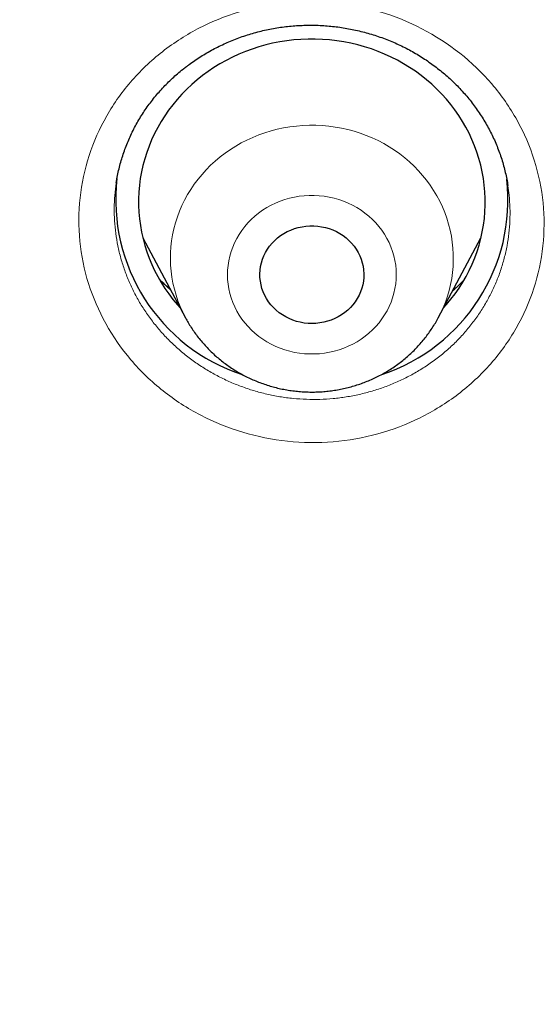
# Model space of a CAD drawing. Header units: millimetres. Extents: x 8 to 450, y 12 to 574.
# Tile 200 of 256: x 213.63 to 218.11, y 531.53 to 540.05. Entities that reach past the tile are written whole.
import ezdxf

# ---------------------------------------------------------------- set-up
doc = ezdxf.new("R2010")
doc.units = ezdxf.units.MM

msp = doc.modelspace()

# ---------------------------------------------------------------- linework, layer by layer
at = {"color": 7, "linetype": 'Continuous', "lineweight": 30}
for p, q in [((214.6966, 538.1644), (215.0659, 537.4731)), ((217.2535, 537.4731), (217.6228, 538.1644)), ((215.0668, 537.4714), (215.0659, 537.4731))]:
    msp.add_line(p, q, dxfattribs=at)
at = {"color": 7, "linetype": 'Continuous', "lineweight": 30, "flags": 128}
for points in [[(217.2988, 537.558), (217.325, 537.5874), (217.363, 537.6334), (217.399, 537.6809), (217.4328, 537.7297), (217.4645, 537.7798), (217.494, 537.831), (217.5212, 537.8834), (217.546, 537.9368), (217.5685, 537.9911), (217.5886, 538.0462), (217.6062, 538.102), (217.6214, 538.1585), (217.6341, 538.2156), (217.6442, 538.273), (217.6518, 538.3309), (217.6569, 538.3889), (217.6594, 538.4471), (217.6593, 538.5054), (217.6567, 538.5636), (217.6516, 538.6217), (217.6438, 538.6795), (217.6336, 538.7369), (217.6208, 538.794), (217.6055, 538.8504), (217.5878, 538.9062), (217.5676, 538.9613), (217.545, 539.0156), (217.52, 539.0689), (217.4928, 539.1212), (217.4632, 539.1725), (217.4314, 539.2225), (217.3975, 539.2712), (217.3614, 539.3186), (217.3233, 539.3646), (217.2831, 539.409), (217.2411, 539.4518), (217.1972, 539.493), (217.1516, 539.5324), (217.1042, 539.57), (217.0553, 539.6057), (217.0048, 539.6396), (216.9528, 539.6714), (216.8996, 539.7012), (216.845, 539.7288), (216.7893, 539.7544), (216.7325, 539.7777), (216.6747, 539.7989), (216.616, 539.8177), (216.5566, 539.8343), (216.4965, 539.8486), (216.4358, 539.8605), (216.3746, 539.87), (216.3131, 539.8772), (216.2513, 539.8819), (216.1893, 539.8843), (216.1273, 539.8842), (216.0654, 539.8818), (216.0036, 539.8769), (215.9421, 539.8696), (215.881, 539.86), (215.8203, 539.848), (215.7602, 539.8336), (215.7008, 539.817), (215.6422, 539.798), (215.5844, 539.7768), (215.5277, 539.7533), (215.472, 539.7277), (215.4175, 539.6999), (215.3643, 539.67), (215.3124, 539.6381), (215.262, 539.6042), (215.2131, 539.5684), (215.1658, 539.5307), (215.1202, 539.4912), (215.0764, 539.45), (215.0345, 539.4071), (214.9944, 539.3626), (214.9564, 539.3166), (214.9204, 539.2691), (214.8865, 539.2203), (214.8549, 539.1703), (214.8254, 539.119), (214.7982, 539.0666), (214.7734, 539.0132), (214.7509, 538.959), (214.7308, 538.9038), (214.7132, 538.848), (214.698, 538.7915), (214.6853, 538.7345), (214.6752, 538.677), (214.6676, 538.6192), (214.6625, 538.5611), (214.66, 538.5029), (214.66, 538.4446), (214.6627, 538.3864), (214.6678, 538.3283), (214.6756, 538.2705), (214.6858, 538.2131), (214.6986, 538.1561), (214.7139, 538.0996), (214.7316, 538.0438), (214.7518, 537.9887), (214.7744, 537.9344), (214.7993, 537.8811), (214.8266, 537.8288), (214.8562, 537.7776), (214.888, 537.7275), (214.9219, 537.6788), (214.958, 537.6314), (214.9961, 537.5855), (215.0206, 537.558)], [(216.4437, 537.5177), (216.4165, 537.4984), (216.3878, 537.4812), (216.3578, 537.466), (216.3267, 537.453), (216.2946, 537.4423), (216.2617, 537.4339), (216.2283, 537.4278), (216.1945, 537.4241), (216.1604, 537.4228), (216.1264, 537.424), (216.0926, 537.4276), (216.0591, 537.4335), (216.0262, 537.4419), (215.9941, 537.4525), (215.9629, 537.4654), (215.9329, 537.4805), (215.9041, 537.4977), (215.8769, 537.5168), (215.8512, 537.5379), (215.8273, 537.5607), (215.8053, 537.5851), (215.7854, 537.611), (215.7675, 537.6383), (215.752, 537.6668), (215.7387, 537.6963), (215.7279, 537.7266), (215.7196, 537.7576), (215.7137, 537.7892), (215.7105, 537.821), (215.7098, 537.853), (215.7116, 537.885), (215.7161, 537.9167), (215.7231, 537.948), (215.7325, 537.9788), (215.7445, 538.0087), (215.7588, 538.0378), (215.7754, 538.0657), (215.7942, 538.0924), (215.8151, 538.1177), (215.838, 538.1414), (215.8627, 538.1634), (215.8891, 538.1836), (215.9171, 538.2019), (215.9464, 538.2181), (215.977, 538.2322), (216.0086, 538.244), (216.0411, 538.2536), (216.0743, 538.2609), (216.108, 538.2658), (216.1419, 538.2682), (216.176, 538.2683), (216.2099, 538.2659), (216.2436, 538.2611), (216.2768, 538.254), (216.3093, 538.2445), (216.341, 538.2327), (216.3716, 538.2187), (216.4011, 538.2026), (216.4291, 538.1844), (216.4556, 538.1643), (216.4804, 538.1424), (216.5033, 538.1187), (216.5243, 538.0935), (216.5432, 538.0669), (216.5599, 538.039), (216.5743, 538.01), (216.5864, 537.9801), (216.596, 537.9494), (216.6031, 537.9181), (216.6076, 537.8864), (216.6096, 537.8544), (216.609, 537.8224), (216.6058, 537.7905), (216.6001, 537.759), (216.5919, 537.7279), (216.5812, 537.6976), (216.568, 537.668), (216.5526, 537.6395), (216.5349, 537.6122), (216.515, 537.5862), (216.4931, 537.5617), (216.4693, 537.5388), (216.4437, 537.5177)]]:
    msp.add_lwpolyline(points, dxfattribs=at)
at = {"color": 252, "linetype": 'Continuous', "lineweight": 0, "flags": 128}
for points in [[(215.0659, 537.4731), (215.0658, 537.4733), (215.0418, 537.521), (215.0201, 537.5696), (215.0008, 537.6192), (214.984, 537.6695), (214.9696, 537.7205), (214.9578, 537.772), (214.9485, 537.824), (214.9417, 537.8764), (214.9375, 537.929), (214.9358, 537.9817), (214.9367, 538.0344), (214.9402, 538.0871), (214.9463, 538.1395), (214.9549, 538.1916), (214.966, 538.2433), (214.9797, 538.2945), (214.9958, 538.345), (215.0144, 538.3948), (215.0354, 538.4437), (215.0588, 538.4916), (215.0844, 538.5385), (215.1124, 538.5843), (215.1425, 538.6288), (215.1748, 538.6719), (215.2091, 538.7136), (215.2455, 538.7538), (215.2837, 538.7924), (215.3239, 538.8293), (215.3657, 538.8644), (215.4093, 538.8977), (215.4544, 538.9291), (215.501, 538.9585), (215.549, 538.9858), (215.5982, 539.0111), (215.6487, 539.0342), (215.7002, 539.0551), (215.7527, 539.0738), (215.8061, 539.0902), (215.8601, 539.1043), (215.9149, 539.116), (215.9701, 539.1254), (216.0257, 539.1323), (216.0816, 539.1369), (216.1377, 539.1391), (216.1939, 539.1388), (216.2499, 539.1361), (216.3058, 539.131), (216.3613, 539.1235), (216.4165, 539.1137), (216.4711, 539.1014), (216.525, 539.0868), (216.5782, 539.0699), (216.6305, 539.0508), (216.6818, 539.0294), (216.732, 539.0058), (216.781, 538.9801), (216.8287, 538.9523), (216.8749, 538.9224), (216.9197, 538.8906), (216.9629, 538.8569), (217.0044, 538.8214), (217.0441, 538.7842), (217.082, 538.7452), (217.1179, 538.7047), (217.1518, 538.6627), (217.1836, 538.6192), (217.2133, 538.5744), (217.2407, 538.5284), (217.2659, 538.4813), (217.2887, 538.4331), (217.3092, 538.384), (217.3273, 538.3341), (217.3429, 538.2834), (217.356, 538.2321), (217.3666, 538.1803), (217.3746, 538.1281), (217.3801, 538.0756), (217.3831, 538.023), (217.3834, 537.9702), (217.3812, 537.9175), (217.3765, 537.865), (217.3691, 537.8127), (217.3592, 537.7608), (217.3468, 537.7093), (217.3319, 537.6585), (217.3146, 537.6083), (217.2948, 537.559), (217.2726, 537.5105), (217.2535, 537.4731)], [(215.6987, 538.3782), (215.666, 538.3516), (215.6349, 538.3232), (215.6058, 538.2931), (215.5785, 538.2615), (215.5533, 538.2284), (215.5303, 538.194), (215.5094, 538.1584), (215.4908, 538.1216), (215.4746, 538.0839), (215.4608, 538.0453), (215.4495, 538.0061), (215.4406, 537.9663), (215.4343, 537.926), (215.4305, 537.8855), (215.4292, 537.8448), (215.4306, 537.8042), (215.4345, 537.7636), (215.4409, 537.7234), (215.4499, 537.6836), (215.4614, 537.6444), (215.4753, 537.6059), (215.4916, 537.5682), (215.5103, 537.5315), (215.5312, 537.4959), (215.5544, 537.4615), (215.5797, 537.4285), (215.607, 537.3969), (215.6362, 537.367), (215.6673, 537.3387), (215.7002, 537.3121), (215.7346, 537.2875), (215.7706, 537.2648), (215.8079, 537.2442), (215.8464, 537.2256), (215.886, 537.2093), (215.9266, 537.1952), (215.9681, 537.1834), (216.0102, 537.1738), (216.0528, 537.1667), (216.0958, 537.1619), (216.139, 537.1596), (216.1823, 537.1596), (216.2255, 537.1621), (216.2685, 537.167), (216.3111, 537.1742), (216.3531, 537.1838), (216.3945, 537.1957), (216.4351, 537.21), (216.4747, 537.2264), (216.5132, 537.245), (216.5504, 537.2658), (216.5863, 537.2885), (216.6207, 537.3133), (216.6534, 537.3399), (216.6845, 537.3682), (216.7136, 537.3983), (216.7409, 537.4299), (216.7661, 537.463), (216.7891, 537.4974), (216.81, 537.5331), (216.8285, 537.5698), (216.8448, 537.6075), (216.8586, 537.6461), (216.8699, 537.6853), (216.8788, 537.7252), (216.8851, 537.7654), (216.8889, 537.8059), (216.8901, 537.8466), (216.8888, 537.8873), (216.8849, 537.9278), (216.8785, 537.968), (216.8695, 538.0078), (216.858, 538.047), (216.8441, 538.0855), (216.8278, 538.1232), (216.8091, 538.1599), (216.7882, 538.1955), (216.765, 538.2299), (216.7397, 538.2629), (216.7124, 538.2945), (216.6831, 538.3245), (216.652, 538.3528), (216.6192, 538.3793), (216.5848, 538.4039), (216.5488, 538.4266), (216.5115, 538.4472), (216.473, 538.4658), (216.4333, 538.4821), (216.3927, 538.4962), (216.3513, 538.5081), (216.3092, 538.5176), (216.2666, 538.5247), (216.2236, 538.5295), (216.1804, 538.5318), (216.1371, 538.5318), (216.0939, 538.5293), (216.0509, 538.5245), (216.0083, 538.5172), (215.9662, 538.5076), (215.9249, 538.4957), (215.8843, 538.4815), (215.8447, 538.465), (215.8062, 538.4464), (215.769, 538.4257), (215.7331, 538.4029), (215.6987, 538.3782)]]:
    msp.add_lwpolyline(points, dxfattribs=at)
at = {"color": 7, "linetype": 'Continuous', "lineweight": 30}
for centre, radius, start, end in [((216.0531, 538.4924), 1.5905, 173.30027, 251.84516), ((216.2634, 538.4944), 1.5932, 288.30123, 6.38202)]:
    msp.add_arc(centre, radius, start, end, dxfattribs=at)
for points, knots in [([(279.178, 531.7215), (279.1777, 531.7262), (279.1772, 531.7347), (279.1765, 531.7475), (279.1759, 531.7586), (279.1752, 531.7694), (279.1747, 531.7798), (279.174, 531.7909), (279.1729, 531.811), (279.1711, 531.8407), (279.1687, 531.8819), (279.166, 531.9271), (279.1629, 531.9769), (279.1596, 532.0292), (279.1562, 532.0833), (279.1512, 532.1604), (279.1446, 532.2577), (279.1366, 532.3731), (279.1301, 532.4617), (279.1255, 532.5234), (279.1229, 532.5579), (279.1209, 532.5847), (279.1194, 532.604), (279.1183, 532.6185), (279.1173, 532.632), (279.1158, 532.6513), (279.1136, 532.6784), (279.1108, 532.7146), (279.1073, 532.7582), (279.1012, 532.8338), (279.0923, 532.9405), (279.0805, 533.0775), (279.0677, 533.2192), (279.0541, 533.3656), (279.0395, 533.5166), (279.0239, 533.6722), (279.0045, 533.8582), (278.9812, 534.071), (278.9541, 534.3071), (278.9328, 534.4845), (278.9178, 534.6052), (278.9095, 534.6712), (278.9012, 534.7366), (278.8929, 534.8013), (278.8847, 534.8636), (278.8772, 534.9211), (278.8705, 534.9716), (278.865, 535.0125), (278.8606, 535.0448), (278.8573, 535.0692), (278.8546, 535.0885), (278.8525, 535.1044), (278.8502, 535.121), (278.8473, 535.1423), (278.8434, 535.1703), (278.8387, 535.2042), (278.8328, 535.2462), (278.8257, 535.2969), (278.8172, 535.3568), (278.8076, 535.4236), (278.7968, 535.4975), (278.7849, 535.5782), (278.7647, 535.7133), (278.7365, 535.8975), (278.7002, 536.1253), (278.6642, 536.3442), (278.6283, 536.5555), (278.5927, 536.7592), (278.5575, 536.955), (278.5231, 537.1416), (278.4895, 537.319), (278.457, 537.4872), (278.4257, 537.6461), (278.3955, 537.7959), (278.3667, 537.9364), (278.3394, 538.0676), (278.3136, 538.1896), (278.2894, 538.3024), (278.267, 538.4059), (278.2462, 538.5002), (278.23, 538.5734), (278.2179, 538.6278), (278.2094, 538.6655), (278.2015, 538.7005), (278.1945, 538.7316), (278.1886, 538.7577), (278.1838, 538.7787), (278.1792, 538.7988), (278.1739, 538.8219), (278.1673, 538.8507), (278.1596, 538.8841), (278.1511, 538.9212), (278.1418, 538.9613), (278.1301, 539.0113), (278.1159, 539.0722), (278.0987, 539.145), (278.0799, 539.224), (278.0594, 539.3093), (278.0372, 539.4007), (278.0133, 539.4984), (277.9878, 539.6018), (277.9514, 539.7472), (277.9048, 539.9306), (277.8482, 540.148), (277.7909, 540.3638), (277.7329, 540.5777), (277.6744, 540.7893), (277.6167, 540.9937), (277.56, 541.1908), (277.5045, 541.3806), (277.4501, 541.5632), (277.3971, 541.7386), (277.3455, 541.9067), (277.2954, 542.0676), (277.2472, 542.2204), (277.201, 542.365), (277.1568, 542.5018), (277.1143, 542.6315), (277.0798, 542.7359), (277.0529, 542.8167), (277.0332, 542.8757), (277.014, 542.9328), (276.9953, 542.9881), (276.9772, 543.0415), (276.9599, 543.0922), (276.9446, 543.1369), (276.932, 543.1737), (276.9225, 543.2014), (276.9151, 543.2226), (276.9088, 543.2408), (276.9021, 543.2603), (276.893, 543.2865), (276.8808, 543.3216), (276.8653, 543.3663), (276.8467, 543.4194), (276.8251, 543.4808), (276.8007, 543.55), (276.7734, 543.6268), (276.7432, 543.7113), (276.71, 543.8037), (276.6756, 543.8984), (276.6405, 543.9947), (276.6048, 544.0917), (276.5672, 544.1931), (276.5285, 544.2966), (276.4897, 544.3996), (276.4341, 544.546), (276.3621, 544.7333), (276.2766, 544.9518), (276.1958, 545.1554), (276.1195, 545.3446), (276.0448, 545.5276), (275.9712, 545.7056), (275.8988, 545.8784), (275.8277, 546.0459), (275.7585, 546.2072), (275.6908, 546.3634), (275.6162, 546.5334), (275.5331, 546.7207), (275.4399, 546.9277), (275.3599, 547.1027), (275.2943, 547.2448), (275.244, 547.3529), (275.1929, 547.4622), (275.1408, 547.5724), (275.0882, 547.6832), (275.0399, 547.7839), (274.9975, 547.8718), (274.9623, 547.9446), (274.9305, 548.0099), (274.9022, 548.0679), (274.8774, 548.1185), (274.8585, 548.1569), (274.8448, 548.1847), (274.8359, 548.2027), (274.8292, 548.2162), (274.8246, 548.2255), (274.8208, 548.2333), (274.8147, 548.2455), (274.805, 548.2651), (274.791, 548.2934), (274.774, 548.3275), (274.7544, 548.3669), (274.7323, 548.4111), (274.7072, 548.4611), (274.6791, 548.5171), (274.648, 548.5787), (274.5648, 548.7426), (274.4298, 549.0054), (274.2668, 549.3154), (274.128, 549.5745), (274.0144, 549.784), (273.9001, 549.992), (273.7851, 550.1985), (273.6687, 550.4051), (273.5414, 550.628), (273.4016, 550.8695), (273.2482, 551.1304), (273.0889, 551.3971), (272.9235, 551.6694), (272.7677, 551.9218), (272.6226, 552.1534), (272.4893, 552.3636), (272.3717, 552.5468), (272.271, 552.7021), (272.1899, 552.8263), (272.1115, 552.9454), (272.0392, 553.0546), (271.9729, 553.154), (271.9124, 553.2442), (271.8561, 553.3278), (271.8038, 553.4051), (271.7556, 553.4759), (271.7117, 553.5404), (271.6708, 553.6001), (271.6333, 553.6546), (271.5996, 553.7035), (271.5702, 553.746), (271.5433, 553.7849), (271.5204, 553.8179), (271.5018, 553.8446), (271.488, 553.8644), (271.4752, 553.8828), (271.4617, 553.9021), (271.4468, 553.9234), (271.4305, 553.9468), (271.407, 553.9803), (271.3753, 554.0255), (271.3341, 554.0839), (271.2885, 554.1485), (271.2385, 554.2189), (271.1841, 554.2952), (271.125, 554.3778), (271.0611, 554.4666), (270.9923, 554.5617), (270.9186, 554.6629), (270.8371, 554.7743), (270.7474, 554.8961), (270.6489, 555.0287), (270.5446, 555.1681), (270.4355, 555.3127), (270.2988, 555.4924), (270.1335, 555.707), (269.9379, 555.9576), (269.7347, 556.2139), (269.524, 556.4758), (269.3069, 556.7415), (269.0833, 557.0109), (268.8533, 557.2838), (268.6152, 557.5615), (268.3906, 557.8193), (268.1807, 558.0567), (267.9869, 558.2731), (267.8241, 558.4525), (267.6938, 558.5947), (267.5978, 558.6989), (267.5029, 558.8012), (267.4112, 558.8994), (267.3246, 558.9917), (267.2433, 559.0778), (267.1674, 559.1578), (267.097, 559.2317), (267.032, 559.2995), (266.9729, 559.3611), (266.9196, 559.4163), (266.872, 559.4655), (266.8299, 559.5089), (266.7939, 559.5459), (266.7639, 559.5767), (266.7395, 559.6017), (266.7194, 559.6222), (266.7025, 559.6395), (266.6864, 559.6559), (266.669, 559.6736), (266.6456, 559.6974), (266.6157, 559.7279), (266.5788, 559.7653), (266.5376, 559.8071), (266.4886, 559.8565), (266.4313, 559.9141), (266.3649, 559.9806), (266.2923, 560.0531), (266.2133, 560.1315), (266.1279, 560.2158), (266.0409, 560.3013), (265.9527, 560.3874), (265.864, 560.4736), (265.7705, 560.5641), (265.672, 560.6586), (265.5687, 560.7574), (265.4605, 560.86), (265.2836, 561.0267), (265.0399, 561.2534), (264.7261, 561.5401), (264.4097, 561.8237), (264.0909, 562.1041), (263.7747, 562.3772), (263.4612, 562.6431), (263.1506, 562.9018), (262.8431, 563.1535), (262.5387, 563.3983), (262.2124, 563.6563), (261.8637, 563.927), (261.4922, 564.2093), (261.1237, 564.4837), (260.7584, 564.7503), (260.4839, 564.9466), (260.3002, 565.0764), (260.2064, 565.1423), (260.1129, 565.2077), (260.0197, 565.2725), (259.9278, 565.3361), (259.8341, 565.4006), (259.7408, 565.4645), (259.649, 565.5271), (259.5643, 565.5845), (259.4924, 565.6331), (259.4323, 565.6735), (259.383, 565.7066), (259.3432, 565.7332), (259.3121, 565.754), (259.2897, 565.7689), (259.271, 565.7814), (259.2555, 565.7917), (259.2409, 565.8014), (259.2243, 565.8124), (259.2042, 565.8258), (259.1801, 565.8417), (259.1429, 565.8664), (259.0912, 565.9006), (259.0233, 565.9452), (258.9472, 565.9951), (258.8629, 566.0502), (258.7702, 566.1104), (258.6713, 566.1743), (258.5665, 566.2417), (258.456, 566.3123), (258.338, 566.3872), (258.2124, 566.4664), (258.0811, 566.5487), (257.944, 566.6339), (257.8014, 566.7218), (257.6517, 566.8135), (257.4947, 566.9088), (257.3304, 567.0076), (257.1622, 567.1079), (256.9904, 567.2093), (256.8162, 567.3112), (256.6388, 567.414), (256.4606, 567.5161), (256.2116, 567.6576), (255.8923, 567.836), (255.5034, 568.0486), (255.1188, 568.2544), (254.736, 568.4549), (254.3552, 568.6499), (253.9766, 568.8397), (253.6029, 569.0229), (253.2343, 569.1998), (252.8708, 569.3705), (252.5126, 569.5351), (252.1598, 569.6938), (251.8125, 569.8467), (251.4707, 569.994), (251.1346, 570.1359), (250.8038, 570.2726), (250.4779, 570.4045), (250.1566, 570.5318), (249.8299, 570.6586), (249.4979, 570.7847), (249.161, 570.9097), (248.8302, 571.0298), (248.5053, 571.1451), (248.185, 571.2563), (247.8692, 571.3634), (247.5582, 571.4666), (247.2537, 571.5654), (246.9558, 571.66), (246.5718, 571.7793), (246.1002, 571.921), (245.5592, 572.0767), (245.0413, 572.2195), (244.5462, 572.3505), (244.0541, 572.4753), (243.6186, 572.5811), (243.2395, 572.6698), (242.9165, 572.7431), (242.5948, 572.8139), (242.2745, 572.8822), (241.9535, 572.9485), (241.6095, 573.0171), (241.2393, 573.0882), (240.8414, 573.1613), (240.4348, 573.2326), (240.017, 573.3023), (239.5879, 573.3702), (239.1474, 573.4358), (238.6979, 573.4987), (238.2395, 573.5586), (237.7749, 573.6149), (237.3045, 573.6675), (236.8282, 573.7161), (236.3433, 573.7609), (235.85, 573.8016), (235.3481, 573.838), (234.838, 573.8698), (234.3218, 573.8967), (233.7931, 573.9186), (233.2536, 573.9352), (232.7036, 573.9461), (232.1457, 573.9509), (231.5799, 573.9494), (231.0062, 573.9412), (230.4303, 573.9264), (229.8524, 573.9047), (229.2726, 573.8763), (228.702, 573.8416), (228.1409, 573.8011), (227.5893, 573.7552), (227.0363, 573.703), (226.482, 573.6445), (225.9574, 573.5832), (225.4628, 573.5202), (224.9982, 573.4567), (224.5339, 573.3888), (224.073, 573.317), (223.619, 573.2419), (223.1822, 573.1656), (222.7624, 573.0886), (222.3592, 573.0111), (221.9641, 572.9318), (221.577, 572.851), (221.1905, 572.7671), (220.8049, 572.6802), (220.4206, 572.5903), (220.0453, 572.4995), (219.6789, 572.4078), (219.3215, 572.3156), (218.997, 572.2293), (218.7043, 572.1494), (218.4421, 572.0763), (218.1853, 572.0032), (217.933, 571.9299), (217.6821, 571.8555), (217.4123, 571.7741), (217.121, 571.6842), (216.8075, 571.5852), (216.4887, 571.4821), (216.1645, 571.3749), (215.837, 571.264), (215.5065, 571.1494), (215.1729, 571.0311), (214.8344, 570.9082), (214.485, 570.7784), (214.1249, 570.6415), (213.7553, 570.4974), (213.3836, 570.349), (213.0111, 570.1966), (212.6379, 570.0404), (212.2642, 569.8802), (211.8427, 569.6952), (211.3736, 569.4838), (210.8574, 569.2438), (210.3405, 568.996), (209.8578, 568.7576), (209.4081, 568.5293), (208.9904, 568.3122), (208.5695, 568.0882), (208.1457, 567.8571), (207.7215, 567.6203), (207.2972, 567.3778), (206.8729, 567.1295), (206.4463, 566.874), (206.1256, 566.6772), (205.9103, 566.5433), (205.801, 566.4748), (205.6929, 566.4067), (205.5882, 566.3404), (205.4891, 566.2773), (205.3964, 566.2179), (205.31, 566.1623), (205.2288, 566.1098), (205.153, 566.0605), (205.0828, 566.0147), (205.0193, 565.9732), (204.9628, 565.9361), (204.913, 565.9033), (204.8717, 565.8761), (204.8384, 565.854), (204.8123, 565.8367), (204.791, 565.8226), (204.7763, 565.8129), (204.7672, 565.8068), (204.7622, 565.8035), (204.7579, 565.8006), (204.7522, 565.7968), (204.743, 565.7907), (204.7298, 565.7819), (204.705, 565.7653), (204.6683, 565.7409), (204.6185, 565.7076), (204.563, 565.6703), (204.5018, 565.6291), (204.4333, 565.5829), (204.3574, 565.5314), (204.2738, 565.4745), (204.1839, 565.4129), (204.0876, 565.3467), (203.985, 565.2758), (203.8785, 565.2016), (203.7681, 565.1245), (203.6544, 565.0444), (203.5352, 564.9599), (203.4105, 564.871), (203.2752, 564.7738), (203.1294, 564.6683), (202.9758, 564.5561), (202.8222, 564.443), (202.671, 564.3308), (202.5225, 564.2195), (202.3764, 564.1093), (202.2329, 564.0001), (202.0601, 563.8676), (201.8596, 563.7122), (201.6332, 563.5344), (201.4139, 563.3601), (201.2014, 563.1892), (200.9959, 563.0218), (200.8008, 562.8611), (200.6158, 562.7071), (200.4405, 562.5596), (200.271, 562.4157), (200.1073, 562.2753), (199.9494, 562.1385), (199.7971, 562.0055), (199.6504, 561.8762), (199.5092, 561.7508), (199.3735, 561.6292), (199.2295, 561.4992), (199.0771, 561.3603), (198.9164, 561.2125), (198.7529, 561.0606), (198.5871, 560.9051), (198.4197, 560.7465), (198.2587, 560.5923), (198.1039, 560.4427), (197.9553, 560.2977), (197.8381, 560.1823), (197.7506, 560.0956), (197.691, 560.0364), (197.6325, 559.978), (197.5752, 559.9206), (197.5202, 559.8653), (197.4705, 559.8152), (197.4274, 559.7715), (197.3906, 559.7343), (197.3618, 559.7051), (197.3401, 559.6829), (197.3245, 559.667), (197.3116, 559.6538), (197.3001, 559.6421), (197.2878, 559.6296), (197.2715, 559.613), (197.2502, 559.5911), (197.2238, 559.5641), (197.1927, 559.5321), (197.1568, 559.4952), (197.1163, 559.4534), (197.071, 559.4066), (196.9971, 559.3299), (196.8951, 559.2235), (196.7657, 559.0874), (196.6299, 558.9434), (196.4876, 558.7911), (196.3387, 558.6303), (196.1865, 558.4641), (196.0309, 558.2926), (195.8687, 558.112), (195.7, 557.922), (195.5246, 557.7222), (195.3462, 557.5165), (195.1665, 557.3067), (194.9873, 557.0949), (194.7764, 556.8424), (194.5353, 556.5492), (194.2655, 556.2146), (194.0005, 555.8796), (193.7404, 555.5442), (193.4851, 555.2085), (193.293, 554.951), (193.1616, 554.7726), (193.0891, 554.6736), (193.0181, 554.576), (192.9498, 554.4817), (192.8858, 554.3928), (192.8263, 554.3098), (192.7715, 554.2329), (192.7206, 554.1613), (192.6738, 554.0951), (192.6312, 554.0346), (192.5933, 553.9807), (192.5601, 553.9334), (192.5317, 553.8926), (192.5079, 553.8585), (192.4901, 553.833), (192.4776, 553.8149), (192.4694, 553.8031), (192.4616, 553.7919), (192.4522, 553.7784), (192.4393, 553.7597), (192.4224, 553.7353), (192.4015, 553.7051), (192.3755, 553.6674), (192.344, 553.6216), (192.3072, 553.568), (192.2676, 553.5099), (192.1971, 553.4065), (192.0626, 553.2076), (191.8836, 552.9388), (191.6896, 552.6421), (191.5135, 552.3684), (191.3685, 552.1393), (191.2533, 551.9551), (191.1667, 551.8155), (191.0774, 551.6703), (190.9855, 551.5195), (190.889, 551.3597), (190.7878, 551.1907), (190.6821, 551.012), (190.5737, 550.8269), (190.4628, 550.6352), (190.3493, 550.4368), (190.2467, 550.2551), (190.155, 550.0912), (190.0748, 549.9463), (189.9936, 549.7984), (189.9115, 549.6475), (189.8285, 549.4934), (189.745, 549.3369), (189.6689, 549.1928), (189.6018, 549.0647), (189.545, 548.9555), (189.4925, 548.8539), (189.4442, 548.7599), (189.4004, 548.674), (189.3609, 548.5962), (189.3256, 548.5264), (189.2942, 548.464), (189.2667, 548.4092), (189.2431, 548.3618), (189.2232, 548.3219), (189.2071, 548.2895), (189.1949, 548.2649), (189.1843, 548.2436), (189.1733, 548.2212), (189.1593, 548.1929), (189.1415, 548.1569), (189.1198, 548.1128), (189.0944, 548.0609), (189.0664, 548.0035), (189.0362, 547.9415), (189.0041, 547.8752), (188.9677, 547.7997), (188.9269, 547.7147), (188.8815, 547.6194), (188.8335, 547.518), (188.7825, 547.4096), (188.7285, 547.294), (188.6722, 547.1723), (188.615, 547.0478), (188.5582, 546.9232), (188.5027, 546.8002), (188.4484, 546.6789), (188.3768, 546.5175), (188.2892, 546.3178), (188.1874, 546.0816), (188.0904, 545.8529), (187.9981, 545.6317), (187.9103, 545.4182), (187.8271, 545.2123), (187.7481, 545.0142), (187.6732, 544.8238), (187.6022, 544.6406), (187.5347, 544.4643), (187.4707, 544.2946), (187.411, 544.1344), (187.3554, 543.9836), (187.3038, 543.8418), (187.2548, 543.7061), (187.2086, 543.5763), (187.1731, 543.4758), (187.1478, 543.4038), (187.1325, 543.36), (187.119, 543.3212), (187.1075, 543.2882), (187.0981, 543.261), (187.0906, 543.2391), (187.0838, 543.2196), (187.0767, 543.199), (187.0675, 543.1722), (187.0557, 543.1378), (187.0411, 543.095), (187.024, 543.0451), (187.0047, 542.988), (186.983, 542.9239), (186.9591, 542.8526), (186.9329, 542.7742), (186.9045, 542.6886), (186.874, 542.5958), (186.8414, 542.4961), (186.8075, 542.3913), (186.7579, 542.2365), (186.6943, 542.0352), (186.6143, 541.7767), (186.5339, 541.5106), (186.4534, 541.2376), (186.3767, 540.9708), (186.3036, 540.7104), (186.2338, 540.456), (186.1672, 540.2067), (186.102, 539.9571), (186.0382, 539.7066), (185.9759, 539.4554), (185.9305, 539.2678), (185.9008, 539.143), (185.8863, 539.0812), (185.8727, 539.0235), (185.8605, 538.9709), (185.8485, 538.9196), (185.8373, 538.8707), (185.8269, 538.8255), (185.8196, 538.7937), (185.8152, 538.7743), (185.813, 538.7644), (185.8109, 538.7554), (185.8084, 538.7444), (185.8052, 538.7303), (185.8013, 538.713), (185.796, 538.6893), (185.789, 538.6584), (185.7802, 538.6192), (185.7702, 538.5741), (185.7587, 538.5226), (185.746, 538.4647), (185.7318, 538.4003), (185.7165, 538.3297), (185.6999, 538.2528), (185.6822, 538.1699), (185.6638, 538.0827), (185.6319, 537.9301), (185.5883, 537.7167), (185.5346, 537.4453), (185.4844, 537.1821), (185.4373, 536.9272), (185.3936, 536.682), (185.3529, 536.4464), (185.3153, 536.2205), (185.2802, 536.0031), (185.2542, 535.8365), (185.2361, 535.7184), (185.2253, 535.6463), (185.2147, 535.5753), (185.2044, 535.5055), (185.1944, 535.4369), (185.1846, 535.3694), (185.1753, 535.3038), (185.1673, 535.247), (185.1608, 535.2009), (185.1561, 535.1669), (185.1525, 535.1403), (185.1497, 535.1204), (185.1473, 535.1028), (185.1447, 535.0835), (185.1414, 535.0593), (185.1368, 535.0255), (185.1308, 534.9808), (185.1232, 534.9238), (185.1145, 534.8583), (185.1057, 534.7902), (185.0968, 534.7208), (185.0879, 534.6512), (185.0786, 534.5767), (185.0605, 534.4296), (185.0343, 534.2089), (185.004, 533.9378), (184.9773, 533.6841), (184.9538, 533.4492), (184.9366, 533.2665), (184.925, 533.1378), (184.9186, 533.0661), (184.9127, 532.9978), (184.9073, 532.9349), (184.9022, 532.8742), (184.8975, 532.8168), (184.8932, 532.7639), (184.8897, 532.7205), (184.887, 532.6867), (184.8851, 532.6624), (184.8839, 532.6474), (184.8831, 532.6364), (184.8821, 532.624), (184.8807, 532.6053), (184.8784, 532.5758), (184.8754, 532.5356), (184.8715, 532.4842), (184.8673, 532.4263), (184.8627, 532.3617), (184.8577, 532.2912), (184.8527, 532.2183), (184.8479, 532.1466), (184.8435, 532.0792), (184.8395, 532.0164), (184.8361, 531.961), (184.8332, 531.9126), (184.8306, 531.8707), (184.8285, 531.8348), (184.8267, 531.8028), (184.8251, 531.7749), (184.8235, 531.7475), (184.8225, 531.7302), (184.822, 531.7215)], [0, 0, 0, 0, 0.000127, 0.000231, 0.000316, 0.000383, 0.000456, 0.000538, 0.000631, 0.000898, 0.001191, 0.001537, 0.00189, 0.002284, 0.002687, 0.003079, 0.003978, 0.004825, 0.005621, 0.00593, 0.006184, 0.006381, 0.006522, 0.006609, 0.006701, 0.006821, 0.007034, 0.0073, 0.007621, 0.007996, 0.00897, 0.009979, 0.011023, 0.012102, 0.013216, 0.014365, 0.015545, 0.017335, 0.019079, 0.020779, 0.021271, 0.021759, 0.022243, 0.022724, 0.023198, 0.023628, 0.024002, 0.02432, 0.024538, 0.024719, 0.024863, 0.024969, 0.025073, 0.025231, 0.025443, 0.025697, 0.025987, 0.02638, 0.026825, 0.027323, 0.027872, 0.028473, 0.029126, 0.03089, 0.032588, 0.034221, 0.035789, 0.037321, 0.038785, 0.040181, 0.041509, 0.042769, 0.04396, 0.045084, 0.046139, 0.047124, 0.048041, 0.048889, 0.049668, 0.050379, 0.05102, 0.051322, 0.051606, 0.051873, 0.052114, 0.05231, 0.052463, 0.05259, 0.052764, 0.052986, 0.053242, 0.053522, 0.053825, 0.054152, 0.054655, 0.055205, 0.055803, 0.056448, 0.057141, 0.057881, 0.058668, 0.059491, 0.06119, 0.062842, 0.064448, 0.066116, 0.067731, 0.069292, 0.070799, 0.072252, 0.073651, 0.074997, 0.076289, 0.077527, 0.07871, 0.079818, 0.080873, 0.081875, 0.082823, 0.083294, 0.083751, 0.084193, 0.084621, 0.085035, 0.085435, 0.085801, 0.086076, 0.086291, 0.086446, 0.086571, 0.086714, 0.0869, 0.087183, 0.087531, 0.087943, 0.088421, 0.088963, 0.089559, 0.090217, 0.090938, 0.091721, 0.092435, 0.093193, 0.093997, 0.094815, 0.095623, 0.09642, 0.098259, 0.100039, 0.10158, 0.103075, 0.104523, 0.105926, 0.107306, 0.108639, 0.109924, 0.111161, 0.112376, 0.114, 0.115661, 0.117359, 0.118222, 0.119094, 0.119976, 0.120868, 0.121768, 0.122667, 0.123317, 0.123908, 0.124439, 0.12491, 0.125322, 0.125674, 0.125847, 0.126001, 0.126116, 0.126177, 0.126229, 0.126306, 0.126476, 0.126707, 0.126999, 0.127311, 0.127672, 0.128081, 0.128538, 0.129044, 0.129594, 0.132566, 0.135517, 0.137263, 0.139001, 0.140732, 0.142455, 0.144173, 0.145919, 0.148067, 0.150271, 0.152533, 0.154852, 0.157228, 0.159007, 0.160817, 0.162657, 0.163755, 0.164852, 0.16589, 0.166863, 0.167706, 0.168494, 0.169227, 0.169904, 0.170526, 0.171092, 0.171603, 0.172101, 0.172532, 0.172897, 0.173226, 0.173563, 0.173771, 0.173935, 0.174088, 0.174259, 0.174447, 0.174654, 0.174879, 0.175337, 0.175856, 0.176435, 0.177057, 0.177737, 0.178473, 0.179267, 0.180117, 0.181025, 0.18199, 0.183118, 0.184315, 0.185581, 0.186902, 0.188249, 0.190485, 0.192785, 0.19515, 0.19758, 0.200076, 0.20259, 0.205167, 0.207806, 0.210509, 0.212567, 0.214661, 0.216789, 0.217805, 0.218828, 0.21985, 0.22082, 0.221731, 0.222583, 0.223377, 0.224111, 0.224787, 0.225404, 0.225952, 0.226444, 0.226879, 0.227257, 0.227557, 0.227808, 0.22801, 0.228178, 0.228328, 0.228506, 0.228714, 0.229048, 0.229426, 0.229848, 0.230314, 0.230926, 0.231601, 0.232339, 0.233138, 0.234001, 0.234925, 0.235768, 0.236656, 0.23759, 0.23857, 0.239596, 0.240668, 0.24178, 0.244827, 0.247829, 0.25092, 0.25396, 0.25695, 0.25989, 0.26278, 0.265619, 0.268409, 0.271148, 0.274529, 0.277857, 0.281131, 0.284352, 0.28752, 0.28834, 0.289155, 0.289967, 0.290775, 0.291579, 0.292351, 0.293203, 0.293993, 0.294721, 0.295386, 0.295843, 0.296264, 0.296652, 0.296864, 0.297062, 0.297225, 0.297344, 0.297459, 0.297598, 0.297769, 0.297975, 0.298212, 0.29872, 0.299298, 0.299944, 0.30066, 0.301445, 0.3023, 0.303169, 0.304099, 0.305092, 0.306146, 0.307261, 0.308393, 0.309581, 0.310827, 0.312129, 0.313488, 0.314905, 0.316293, 0.317731, 0.319195, 0.32065, 0.322094, 0.325281, 0.328417, 0.331502, 0.334537, 0.337582, 0.340574, 0.343513, 0.346399, 0.349233, 0.352014, 0.354743, 0.357418, 0.360041, 0.362612, 0.365131, 0.367607, 0.370039, 0.372428, 0.375006, 0.377532, 0.380006, 0.382427, 0.384797, 0.38715, 0.38945, 0.391696, 0.393888, 0.396026, 0.400153, 0.404241, 0.407858, 0.411444, 0.414999, 0.418523, 0.420855, 0.423173, 0.425478, 0.427768, 0.430048, 0.432356, 0.435128, 0.437957, 0.440842, 0.443784, 0.446837, 0.44995, 0.45312, 0.45635, 0.459638, 0.462924, 0.466267, 0.469666, 0.473122, 0.476634, 0.480203, 0.483821, 0.487457, 0.491281, 0.495119, 0.498972, 0.50296, 0.506964, 0.510983, 0.515018, 0.51907, 0.523137, 0.526986, 0.53085, 0.534728, 0.53862, 0.542526, 0.545792, 0.549068, 0.552353, 0.555628, 0.558844, 0.562002, 0.564926, 0.567797, 0.570616, 0.573382, 0.576096, 0.578918, 0.58168, 0.584384, 0.587029, 0.589614, 0.592141, 0.594085, 0.595993, 0.597865, 0.5997, 0.601519, 0.603368, 0.605629, 0.607936, 0.610287, 0.612684, 0.615126, 0.617569, 0.620056, 0.622586, 0.625161, 0.627916, 0.630714, 0.633531, 0.636364, 0.639213, 0.642077, 0.644957, 0.648943, 0.652958, 0.657003, 0.661077, 0.664363, 0.66769, 0.671061, 0.674476, 0.677935, 0.681376, 0.684859, 0.688385, 0.691953, 0.692866, 0.693782, 0.6947, 0.695586, 0.696421, 0.697203, 0.697932, 0.698609, 0.699263, 0.699859, 0.700397, 0.700878, 0.701302, 0.701668, 0.701931, 0.702154, 0.702336, 0.702477, 0.702528, 0.70257, 0.702604, 0.702638, 0.702716, 0.702839, 0.702976, 0.703353, 0.703779, 0.704254, 0.704778, 0.705352, 0.706016, 0.706735, 0.70751, 0.708341, 0.709228, 0.710171, 0.711112, 0.712102, 0.713142, 0.714232, 0.715371, 0.716702, 0.718076, 0.719436, 0.720778, 0.722101, 0.723405, 0.724691, 0.725959, 0.728066, 0.730121, 0.732122, 0.734069, 0.735962, 0.737803, 0.739488, 0.741127, 0.742717, 0.74426, 0.745755, 0.747203, 0.748603, 0.749956, 0.751261, 0.75252, 0.754127, 0.755693, 0.757218, 0.758928, 0.760583, 0.762183, 0.763729, 0.76522, 0.766657, 0.767271, 0.767876, 0.768469, 0.769052, 0.769623, 0.770153, 0.770572, 0.770948, 0.771281, 0.771457, 0.771618, 0.771761, 0.771856, 0.771971, 0.772139, 0.772358, 0.77263, 0.772953, 0.773321, 0.77374, 0.774209, 0.774727, 0.776039, 0.77739, 0.778781, 0.780314, 0.781892, 0.783515, 0.785184, 0.786897, 0.788764, 0.790681, 0.792649, 0.794656, 0.796661, 0.798659, 0.801784, 0.804891, 0.80798, 0.811052, 0.814105, 0.817141, 0.818033, 0.818922, 0.819809, 0.820659, 0.821454, 0.822194, 0.822879, 0.823509, 0.824105, 0.824642, 0.82512, 0.82554, 0.8259, 0.826202, 0.826445, 0.826577, 0.826681, 0.826758, 0.826873, 0.827038, 0.827254, 0.82752, 0.827837, 0.828251, 0.828729, 0.829254, 0.829782, 0.831455, 0.834485, 0.836818, 0.839183, 0.841581, 0.842732, 0.843926, 0.845166, 0.846451, 0.847782, 0.849242, 0.850754, 0.852317, 0.853931, 0.855596, 0.857311, 0.858496, 0.859703, 0.860934, 0.862187, 0.863464, 0.864764, 0.86607, 0.867033, 0.867932, 0.868767, 0.869538, 0.870246, 0.870879, 0.871451, 0.871961, 0.872409, 0.872796, 0.873122, 0.873386, 0.873589, 0.873725, 0.873906, 0.874137, 0.874417, 0.874786, 0.875214, 0.875683, 0.876187, 0.876726, 0.8773, 0.878022, 0.878794, 0.879614, 0.880484, 0.881422, 0.882411, 0.883427, 0.884428, 0.885415, 0.886387, 0.887345, 0.889292, 0.891176, 0.892995, 0.89475, 0.896441, 0.898069, 0.899632, 0.901131, 0.902569, 0.903953, 0.905284, 0.90656, 0.907715, 0.908822, 0.909881, 0.910892, 0.911855, 0.912226, 0.912573, 0.912875, 0.913132, 0.913343, 0.913507, 0.913641, 0.913798, 0.913988, 0.914265, 0.914598, 0.914985, 0.915427, 0.915924, 0.916476, 0.917082, 0.917744, 0.918461, 0.919233, 0.920056, 0.920886, 0.922815, 0.924705, 0.926849, 0.928941, 0.930981, 0.93297, 0.934906, 0.9368, 0.938662, 0.9406, 0.942503, 0.944372, 0.94486, 0.945335, 0.945772, 0.946169, 0.946526, 0.946935, 0.947276, 0.947549, 0.947655, 0.947715, 0.947774, 0.947858, 0.947964, 0.948095, 0.948249, 0.948499, 0.948794, 0.949134, 0.949518, 0.949957, 0.950442, 0.950973, 0.951552, 0.952176, 0.952844, 0.953517, 0.955616, 0.957651, 0.959622, 0.961529, 0.963373, 0.965122, 0.966809, 0.968431, 0.969986, 0.970532, 0.971068, 0.971596, 0.972116, 0.972626, 0.973128, 0.973621, 0.974088, 0.974396, 0.974648, 0.974845, 0.974987, 0.975092, 0.975235, 0.975417, 0.975631, 0.975989, 0.976411, 0.976896, 0.977445, 0.977921, 0.978437, 0.978991, 0.979574, 0.981698, 0.983885, 0.985583, 0.987316, 0.989085, 0.989623, 0.990163, 0.990671, 0.991135, 0.991554, 0.992014, 0.992403, 0.992723, 0.992972, 0.993151, 0.993259, 0.993303, 0.993393, 0.993534, 0.993715, 0.994044, 0.994421, 0.994846, 0.995319, 0.995841, 0.996396, 0.996923, 0.997417, 0.997878, 0.998305, 0.998635, 0.998942, 0.999226, 0.999426, 0.999619, 0.999809, 1, 1, 1, 1]), ([(215.0737, 539.6467), (215.0817, 539.6527), (215.1057, 539.6709), (215.1469, 539.7001), (215.1978, 539.7336), (215.2499, 539.7652), (215.3033, 539.795), (215.3579, 539.8231), (215.4136, 539.8492), (215.4704, 539.8735), (215.5281, 539.8958), (215.5867, 539.9161), (215.646, 539.9344), (215.7057, 539.9505), (215.7659, 539.9646), (215.8267, 539.9766), (215.888, 539.9865), (215.9498, 539.9943), (216.0119, 540), (216.0743, 540.0036), (216.1368, 540.005), (216.1994, 540.0043), (216.2619, 540.0014), (216.324, 539.9965), (216.3855, 539.9894), (216.4468, 539.9802), (216.5079, 539.9689), (216.5689, 539.9555), (216.6295, 539.9399), (216.6896, 539.9223), (216.7491, 539.9026), (216.8076, 539.8809), (216.8651, 539.8574), (216.9214, 539.832), (216.9764, 539.8049), (217.0301, 539.7759), (217.0829, 539.7451), (217.1348, 539.7122), (217.1856, 539.6775), (217.2353, 539.6409), (217.2835, 539.6026), (217.3303, 539.5628), (217.3754, 539.5215), (217.4187, 539.4788), (217.4602, 539.435), (217.4997, 539.3899), (217.5376, 539.3433), (217.5739, 539.2952), (217.6084, 539.2457), (217.641, 539.1951), (217.6715, 539.1438), (217.6998, 539.0916), (217.7262, 539.0384), (217.7506, 538.9842), (217.7728, 538.9292), (217.7929, 538.8733), (217.8109, 538.8169), (217.8266, 538.7598), (217.8401, 538.7022), (217.8497, 538.6543), (217.854, 538.6256), (217.8554, 538.6163)], [0, 0, 0, 0, 0.008468, 0.025756, 0.042963, 0.06014, 0.077332, 0.09456, 0.111855, 0.129043, 0.146326, 0.163632, 0.180868, 0.198012, 0.215088, 0.232248, 0.249396, 0.266572, 0.283786, 0.301006, 0.318168, 0.335432, 0.352699, 0.369841, 0.386834, 0.403859, 0.420986, 0.438203, 0.455483, 0.472801, 0.490127, 0.507426, 0.524668, 0.541827, 0.558877, 0.575859, 0.592947, 0.610154, 0.62745, 0.644806, 0.662194, 0.679586, 0.696944, 0.71424, 0.731448, 0.748549, 0.765713, 0.783078, 0.800525, 0.817955, 0.835245, 0.852407, 0.869791, 0.887123, 0.904481, 0.921894, 0.939362, 0.956728, 0.974186, 0.991695, 1, 1, 1, 1]), ([(214.4676, 538.6395), (214.4693, 538.6512), (214.4741, 538.6824), (214.4843, 538.7327), (214.498, 538.7903), (214.5139, 538.8471), (214.5319, 538.9031), (214.5521, 538.9584), (214.5745, 539.013), (214.5991, 539.0668), (214.6257, 539.1199), (214.6545, 539.172), (214.6853, 539.223), (214.718, 539.2729), (214.7527, 539.3217), (214.7892, 539.3692), (214.8275, 539.4153), (214.8675, 539.46), (214.9091, 539.5032), (214.9526, 539.5451), (214.9977, 539.5854), (215.0383, 539.6192), (215.064, 539.6392), (215.0737, 539.6467)], [0, 0, 0, 0, 0.030053, 0.079903, 0.129874, 0.17964, 0.229035, 0.27828, 0.327859, 0.377373, 0.426933, 0.47659, 0.526288, 0.575558, 0.625072, 0.674629, 0.723966, 0.773133, 0.822152, 0.871497, 0.920788, 0.970142, 1, 1, 1, 1]), ([(214.4677, 538.6416), (214.4676, 538.6414), (214.4675, 538.6407), (214.4674, 538.64), (214.4674, 538.6395)], [0, 0, 0, 0, 0.222013, 1, 1, 1, 1]), ([(214.9365, 537.7152), (214.9362, 537.7156), (214.9199, 537.7293), (214.8894, 537.758), (214.8573, 537.7884), (214.8412, 537.8054), (214.8392, 537.8074)], [0, 0, 0, 0, 0.011222, 0.473319, 0.936486, 1, 1, 1, 1]), ([(217.4746, 537.7988), (217.467, 537.7909), (217.4452, 537.7684), (217.4133, 537.7381), (217.3884, 537.7162), (217.3789, 537.7079)], [0, 0, 0, 0, 0.249868, 0.715142, 1, 1, 1, 1]), ([(215.067, 537.4714), (215.0742, 537.4582), (215.0896, 537.4299), (215.1158, 537.3878), (215.145, 537.3448), (215.176, 537.3032), (215.2089, 537.2628), (215.2436, 537.2239), (215.28, 537.1864), (215.3181, 537.1505), (215.3578, 537.1162), (215.399, 537.0836), (215.4416, 537.0527), (215.4856, 537.0236), (215.5309, 536.9964), (215.5773, 536.9711), (215.6249, 536.9477), (215.6735, 536.9264), (215.7231, 536.9071), (215.7734, 536.8898), (215.8245, 536.8747), (215.8763, 536.8618), (215.9286, 536.851), (215.9814, 536.8425), (216.0345, 536.8361), (216.0878, 536.832), (216.1413, 536.8301), (216.1949, 536.8304), (216.2484, 536.833), (216.3017, 536.8379), (216.3548, 536.8449), (216.4075, 536.8542), (216.4597, 536.8657), (216.5114, 536.8794), (216.5624, 536.8952), (216.6127, 536.9132), (216.6621, 536.9332), (216.7105, 536.9553), (216.7579, 536.9794), (216.8042, 537.0055), (216.8492, 537.0335), (216.893, 537.0634), (216.9353, 537.095), (216.9761, 537.1284), (217.0154, 537.1635), (217.0531, 537.2002), (217.0891, 537.2384), (217.1232, 537.2781), (217.1556, 537.3191), (217.1861, 537.3615), (217.2145, 537.4051), (217.237, 537.4424), (217.2491, 537.4655), (217.2532, 537.4732)], [0, 0, 0, 0, 0.017109, 0.036731, 0.05637, 0.076027, 0.095702, 0.115396, 0.135109, 0.154841, 0.174593, 0.194363, 0.214153, 0.233961, 0.253787, 0.27363, 0.29349, 0.313366, 0.333256, 0.35316, 0.373077, 0.393005, 0.412944, 0.432892, 0.452848, 0.472811, 0.49278, 0.512753, 0.53273, 0.552708, 0.572686, 0.592663, 0.612637, 0.632608, 0.652573, 0.672532, 0.692483, 0.712425, 0.732356, 0.752275, 0.772182, 0.792074, 0.81195, 0.83181, 0.851653, 0.871477, 0.891283, 0.911069, 0.930835, 0.950581, 0.970307, 0.990013, 1, 1, 1, 1])]:
    msp.add_open_spline(points, degree=3, knots=knots, dxfattribs=at)
at = {"color": 252, "linetype": 'Continuous', "lineweight": 0}
for points, knots in [([(184.8384, 531.7406), (184.844, 531.9296), (184.8785, 533.0866), (185.1388, 535.2022), (185.6287, 538.071), (186.3349, 540.9021), (187.232, 543.6841), (188.322, 546.4048), (189.5987, 549.0528), (191.0571, 551.6167), (192.6908, 554.0855), (194.4928, 556.4485), (196.4554, 558.6957), (198.5703, 560.8176), (200.8283, 562.8049), (203.2197, 564.6491), (205.7344, 566.3425), (208.3616, 567.8776), (211.09, 569.248), (213.908, 570.4478), (216.8034, 571.4719), (219.7639, 572.3158), (222.7768, 572.9759), (225.8291, 573.4495), (228.908, 573.7344), (232, 573.8295), (235.092, 573.7344), (238.1709, 573.4495), (241.2232, 572.9759), (244.2361, 572.3158), (247.1966, 571.4719), (250.092, 570.4478), (252.91, 569.248), (255.6384, 567.8776), (258.2656, 566.3425), (260.7803, 564.6491), (263.1717, 562.8049), (265.4297, 560.8176), (267.5446, 558.6957), (269.5072, 556.4485), (271.3092, 554.0855), (272.9429, 551.6167), (274.4013, 549.0528), (275.678, 546.4048), (276.768, 543.6841), (277.6651, 540.9021), (278.3713, 538.071), (278.8612, 535.2022), (279.1215, 533.0866), (279.156, 531.9296), (279.1616, 531.7407)], [0, 0, 0, 0, 0.004208, 0.025764, 0.04732, 0.068876, 0.090432, 0.111989, 0.133545, 0.155101, 0.176657, 0.198213, 0.21977, 0.241326, 0.262882, 0.284438, 0.305994, 0.327551, 0.349107, 0.370663, 0.392219, 0.413775, 0.435331, 0.456888, 0.478444, 0.5, 0.521556, 0.543112, 0.564669, 0.586225, 0.607781, 0.629337, 0.650893, 0.67245, 0.694006, 0.715562, 0.737118, 0.758674, 0.780231, 0.801787, 0.823343, 0.844899, 0.866455, 0.888012, 0.909568, 0.931124, 0.95268, 0.974236, 0.995792, 1, 1, 1, 1]), ([(184.5066, 521.0871), (184.5203, 521.8644), (184.5487, 523.4763), (184.7774, 525.9152), (185.1474, 528.3956), (185.6682, 530.8524), (186.3338, 533.278), (187.1434, 535.6646), (188.094, 538.0049), (189.1828, 540.2913), (190.4063, 542.5168), (191.7607, 544.6744), (193.2417, 546.7572), (194.8446, 548.7587), (196.5645, 550.6725), (198.3958, 552.4928), (200.3329, 554.2137), (202.3696, 555.8298), (204.4995, 557.3361), (206.716, 558.7277), (209.012, 560.0005), (211.3803, 561.1502), (213.8135, 562.1733), (216.304, 563.0666), (218.8438, 563.8273), (221.425, 564.453), (224.0395, 564.9417), (226.6791, 565.2919), (229.3353, 565.5024), (232, 565.5727), (234.6647, 565.5024), (237.3209, 565.2919), (239.9605, 564.9417), (242.575, 564.453), (245.1562, 563.8273), (247.696, 563.0666), (250.1865, 562.1733), (252.6197, 561.1502), (254.988, 560.0005), (257.284, 558.7277), (259.5005, 557.3361), (261.6304, 555.8298), (263.6671, 554.2137), (265.6042, 552.4928), (267.4355, 550.6725), (269.1554, 548.7587), (270.7583, 546.7572), (272.2393, 544.6744), (273.5937, 542.5168), (274.8172, 540.2913), (275.906, 538.0049), (276.8566, 535.6646), (277.6662, 533.278), (278.3318, 530.8524), (278.8526, 528.3956), (279.2226, 525.9152), (279.4513, 523.4763), (279.4797, 521.8642), (279.4934, 521.0869)], [0, 0, 0, 0, 0.016672, 0.034573, 0.052474, 0.070375, 0.088276, 0.106177, 0.124078, 0.141979, 0.15988, 0.177781, 0.195682, 0.213583, 0.231484, 0.249385, 0.267286, 0.285187, 0.303088, 0.320989, 0.33889, 0.356791, 0.374692, 0.392593, 0.410494, 0.428395, 0.446296, 0.464197, 0.482098, 0.499999, 0.5179, 0.535801, 0.553702, 0.571603, 0.589504, 0.607405, 0.625306, 0.643207, 0.661109, 0.67901, 0.696911, 0.714812, 0.732713, 0.750614, 0.768515, 0.786416, 0.804317, 0.822218, 0.840119, 0.85802, 0.875921, 0.893822, 0.911723, 0.929624, 0.947525, 0.965426, 0.983327, 1, 1, 1, 1]), ([(214.8856, 539.7903), (214.9888, 539.8692), (215.0985, 539.9371), (215.3304, 540.0519), (215.454, 540.099), (215.7069, 540.1688), (215.8356, 540.1917), (216.0975, 540.2134), (216.2315, 540.2119), (216.6233, 540.171), (216.8813, 540.0938), (217.3426, 539.8545), (217.5507, 539.69), (217.7993, 539.3989), (217.8733, 539.2926), (217.9964, 539.0713), (218.0461, 538.956), (218.1217, 538.716), (218.1473, 538.5915), (218.172, 538.3438), (218.1716, 538.2193), (218.1446, 537.9689), (218.1183, 537.8467), (218.0413, 537.6096), (217.9898, 537.4932), (217.8644, 537.2738), (217.7911, 537.1712), (217.6236, 536.9801), (217.5286, 536.8913), (217.3234, 536.7344), (217.2117, 536.6652), (216.9791, 536.5504), (216.8577, 536.5042), (216.6047, 536.4343), (216.4737, 536.4112), (216.2126, 536.3898), (216.0808, 536.3912), (215.8166, 536.4189), (215.6879, 536.4448), (215.4373, 536.5198), (215.314, 536.5696), (215.0822, 536.6901), (214.9736, 536.7604), (214.7709, 536.9209), (214.6766, 537.0117), (214.4284, 537.303), (214.3022, 537.5302), (214.1523, 538.0074), (214.1268, 538.2624), (214.167, 538.6336), (214.1937, 538.758), (214.2713, 538.9958), (214.3219, 539.1101), (214.4472, 539.3294), (214.522, 539.4338), (214.6893, 539.6242), (214.7825, 539.7115), (214.8856, 539.7903)], [0, 0, 0, 0, 0.03125, 0.03125, 0.0625, 0.0625, 0.09375, 0.09375, 0.125, 0.125, 0.1875, 0.1875, 0.25, 0.25, 0.28125, 0.28125, 0.3125, 0.3125, 0.34375, 0.34375, 0.375, 0.375, 0.40625, 0.40625, 0.4375, 0.4375, 0.46875, 0.46875, 0.5, 0.5, 0.53125, 0.53125, 0.5625, 0.5625, 0.59375, 0.59375, 0.625, 0.625, 0.65625, 0.65625, 0.6875, 0.6875, 0.71875, 0.71875, 0.75, 0.75, 0.8125, 0.8125, 0.875, 0.875, 0.90625, 0.90625, 0.9375, 0.9375, 0.96875, 0.96875, 1, 1, 1, 1]), ([(214.4674, 538.6395), (214.4627, 538.6037), (214.4531, 538.5316), (214.4485, 538.4223), (214.451, 538.3125), (214.4614, 538.2032), (214.4797, 538.0947), (214.5057, 537.9875), (214.5392, 537.882), (214.58, 537.7788), (214.6279, 537.6786), (214.6829, 537.5818), (214.7448, 537.4885), (214.8131, 537.3991), (214.8874, 537.3144), (214.9674, 537.2346), (215.0529, 537.1603), (215.1436, 537.0914), (215.239, 537.0284), (215.3385, 536.9715), (215.4415, 536.9212), (215.5479, 536.8778), (215.6572, 536.8411), (215.7689, 536.8115), (215.8823, 536.7889), (215.9967, 536.7737), (216.112, 536.766), (216.2276, 536.7657), (216.343, 536.7727), (216.4575, 536.787), (216.5705, 536.8085), (216.6816, 536.8374), (216.7905, 536.8735), (216.8967, 536.9164), (216.9995, 536.9659), (217.0997, 537.0226), (217.1966, 537.0867), (217.2898, 537.158), (217.3764, 537.2343), (217.456, 537.3152), (217.5287, 537.4), (217.5954, 537.4894), (217.6555, 537.5827), (217.7088, 537.6796), (217.7549, 537.7799), (217.7937, 537.883), (217.8253, 537.9886), (217.8493, 538.0959), (217.8656, 538.2043), (217.8741, 538.3137), (217.8745, 538.4236), (217.8686, 538.5247), (217.859, 538.5887), (217.8549, 538.6163)], [0, 0, 0, 0, 0.019387, 0.039093, 0.058777, 0.078394, 0.098017, 0.117708, 0.137421, 0.157111, 0.176734, 0.196357, 0.216048, 0.235761, 0.255451, 0.275074, 0.294691, 0.314375, 0.334082, 0.353766, 0.373384, 0.392992, 0.412667, 0.432365, 0.452041, 0.471649, 0.491252, 0.510922, 0.530615, 0.550284, 0.569887, 0.58949, 0.60916, 0.628853, 0.648523, 0.668126, 0.688545, 0.708989, 0.729409, 0.749018, 0.768694, 0.788393, 0.808069, 0.827678, 0.847296, 0.866982, 0.886691, 0.906377, 0.925995, 0.945621, 0.965314, 0.98503, 1, 1, 1, 1]), ([(214.9374, 537.7136), (214.9369, 537.714), (214.9125, 537.7344), (214.8797, 537.7657), (214.8487, 537.7976), (214.8393, 537.8073)], [0, 0, 0, 0, 0.013976, 0.701573, 1, 1, 1, 1]), ([(217.4742, 537.7982), (217.4642, 537.7878), (217.4369, 537.7595), (217.4046, 537.729), (217.3818, 537.7095), (217.378, 537.7062)], [0, 0, 0, 0, 0.326741, 0.887121, 1, 1, 1, 1])]:
    msp.add_open_spline(points, degree=3, knots=knots, dxfattribs=at)
msp.add_open_spline([(186.5014, 520.2302), (186.5014, 525.826), (188.8705, 537.0176), (198.9901, 551.2493), (214.1352, 560.7587), (232, 564.0979), (249.8648, 560.7587), (265.0099, 551.2493), (275.1295, 537.0176), (277.4986, 525.826), (277.4986, 520.2302)], degree=3, dxfattribs=at)

doc.saveas('drawing.dxf')
